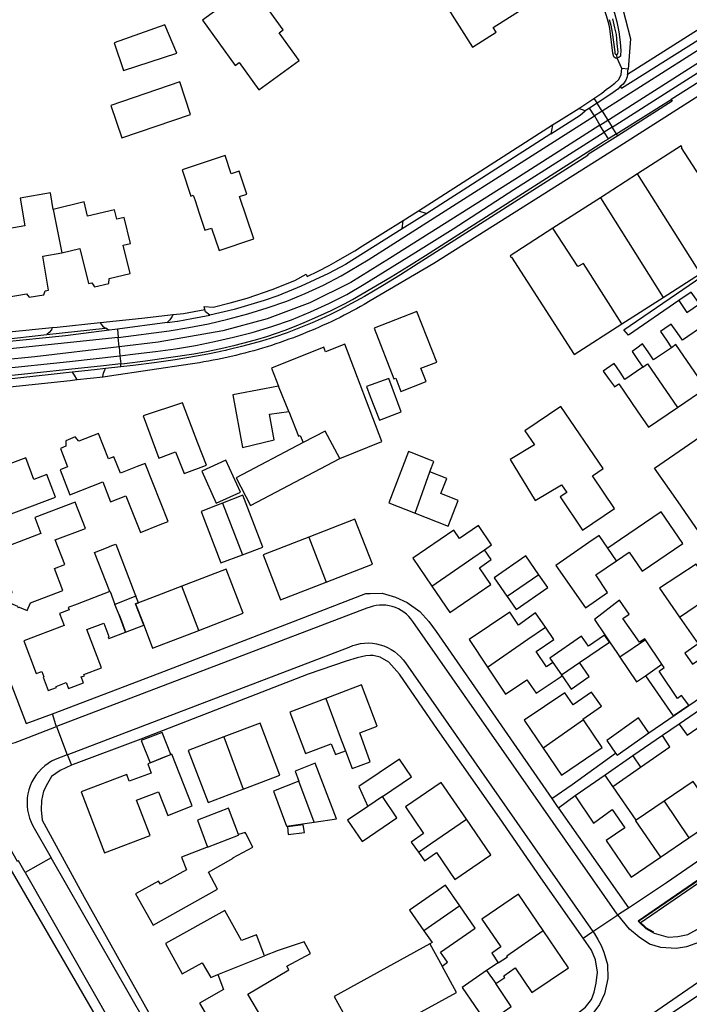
# Model space of a CAD drawing. Header units: metres. Extents: x 174255 to 175175, y 462028 to 462911.
# Tile 178 of 256: x 175052.64 to 175053.86, y 462726.49 to 462728.29. Entities that reach past the tile are written whole.
import ezdxf

# ---------------------------------------------------------------- set-up
doc = ezdxf.new("R2010")
doc.units = ezdxf.units.M
doc.layers.add('N-XX-AL-LIJN_0.20-G', color=7, linetype='Continuous', lineweight=25)

# ---------------------------------------------------------------- blocks, each defined once
blk = doc.blocks.new('Situatie')
at = {"lineweight": -3}
for p, q in [((-2.3162, 14.6085), (-2.3166, 14.6153)), ((-2.0869, 14.615), (-2.2174, 14.5328)), ((-2.3584, 14.535), (-2.3527, 14.526)), ((-2.3746, 14.5119), (-2.3859, 14.5165)), ((-2.3527, 14.526), (-2.3663, 14.5171)), ((-2.3577, 14.5028), (-2.3663, 14.5171)), ((-2.3437, 14.5117), (-2.3527, 14.526)), ((-2.3437, 14.5117), (-2.3577, 14.5028)), ((-2.3577, 14.5028), (-2.3474, 14.4859)), ((-2.3474, 14.4859), (-2.3331, 14.495)), ((-2.3437, 14.5117), (-2.3331, 14.495)), ((-2.3331, 14.495), (-2.3251, 14.4822)), ((-2.6796, 14.3292), (-2.4342, 14.4867)), ((-2.3396, 14.473), (-2.3474, 14.4859)), ((-2.3251, 14.4822), (-2.3396, 14.473)), ((-2.3173, 14.47), (-2.3251, 14.4822)), ((-2.4373, 14.4702), (-2.6646, 14.3244)), ((-2.3321, 14.4607), (-2.3396, 14.473)), ((-2.3173, 14.47), (-2.3321, 14.4607)), ((-2.315, 14.4664), (-2.3173, 14.47)), ((-2.2787, 14.3966), (-2.3467, 14.3529)), ((-2.1634, 14.2146), (-2.2787, 14.3966)), ((-2.3467, 14.3529), (-2.4334, 14.2972)), ((-2.3467, 14.3529), (-2.2319, 14.1706)), ((-3.3482, 14.3315), (-3.3324, 14.252)), ((-2.6646, 14.3244), (-2.7096, 14.2961)), ((-2.7078, 14.3111), (-2.6796, 14.3292)), ((-2.6796, 14.3292), (-2.6646, 14.3244)), ((-2.7096, 14.2961), (-2.7078, 14.3111)), ((-2.2319, 14.1706), (-2.1634, 14.2146)), ((-2.3073, 14.1221), (-2.2319, 14.1706)), ((-3.1397, 14.1246), (-3.2307, 14.1122)), ((-3.3599, 14.1026), (-3.253, 14.1144)), ((-3.2307, 14.1122), (-3.2293, 14.0974)), ((-3.2293, 14.0974), (-3.4514, 14.0736)), ((-3.2276, 14.0803), (-3.2293, 14.0974)), ((-3.2276, 14.0803), (-3.2261, 14.0637)), ((-3.2261, 14.0637), (-3.2246, 14.0488)), ((-3.2241, 14.0435), (-3.2246, 14.0488)), ((-3.2241, 14.0435), (-3.2521, 14.0404)), ((-2.917, 13.9618), (-2.9355, 14.0083)), ((-2.2057, 13.969), (-2.1538, 14.0046)), ((-2.6859, 13.7757), (-2.6587, 13.8511)), ((-3.0383, 13.7939), (-3.0018, 13.6992)), ((-2.8801, 13.7318), (-2.8485, 13.6491)), ((-2.3169, 13.6885), (-2.3328, 13.7115)), ((-2.4593, 13.6628), (-2.5173, 13.6229)), ((-3.0816, 13.5609), (-3.1129, 13.6419)), ((-2.2018, 13.5852), (-2.1361, 13.63)), ((-2.2018, 13.5852), (-2.1679, 13.5361)), ((-2.2641, 13.5434), (-2.3111, 13.5119)), ((-2.234, 13.4987), (-2.2641, 13.5434)), ((-2.434, 13.5023), (-2.4179, 13.4792)), ((-2.4179, 13.4792), (-2.3849, 13.5018)), ((-2.2644, 13.4778), (-2.234, 13.4987)), ((-2.4168, 13.4775), (-2.4179, 13.4792)), ((-2.3777, 13.3968), (-2.4516, 13.3454)), ((-3.3421, 13.3847), (-3.3224, 13.3329)), ((-3.0361, 13.3657), (-3.0004, 13.2701)), ((-2.2875, 13.3309), (-2.3382, 13.2958)), ((-2.2875, 13.3309), (-2.2732, 13.3103)), ((-2.3239, 13.2751), (-2.2732, 13.3103)), ((-2.3239, 13.2751), (-2.3382, 13.2958)), ((-2.8702, 13.2097), (-2.8986, 13.2848)), ((-2.7454, 13.2566), (-2.7725, 13.2382)), ((-2.23, 13.2479), (-2.2809, 13.2133)), ((-2.23, 13.2479), (-2.1847, 13.1813)), ((-2.2369, 13.1455), (-2.1847, 13.1813)), ((-3.3518, 13.1446), (-3.3995, 13.1173)), ((-3.3995, 13.1173), (-3.2326, 12.8256)), ((-2.604, 13.0564), (-2.6696, 13.011)), ((-2.3604, 13.0093), (-2.315, 13.0398)), ((-2.6589, 12.9868), (-2.6363, 12.9458)), ((-3.0468, 12.9308), (-2.9615, 12.9652)), ((-2.5337, 12.9519), (-2.5548, 12.9382)), ((-2.5548, 12.9382), (-2.5383, 12.914))]:
    blk.add_line(p, q, dxfattribs=at)
for points in [[(-2.3304, 14.6793), (-2.3273, 14.6688), (-2.3251, 14.6558), (-2.3204, 14.6201), (-2.3202, 14.6169), (-2.3185, 14.6152), (-2.3166, 14.6153), (-2.3161, 14.6153), (-2.3145, 14.6169), (-2.3141, 14.6197), (-2.3159, 14.6352), (-2.3174, 14.652), (-2.3203, 14.6643), (-2.3242, 14.6807)], [(-2.5174, 15.1971), (-2.5165, 15.1973), (-2.5147, 15.1973), (-2.5119, 15.1961), (-2.5077, 15.1911), (-2.473, 15.0955), (-2.3948, 14.8843), (-2.3267, 14.7071), (-2.3209, 14.6909), (-2.3167, 14.6749), (-2.3132, 14.6567), (-2.3104, 14.6379), (-2.3094, 14.6221), (-2.3096, 14.6148), (-2.3098, 14.6124), (-2.3128, 14.6097), (-2.3158, 14.6085), (-2.3162, 14.6085)], [(-2.4852, 15.1893), (-2.4465, 15.0732), (-2.3985, 14.9476), (-2.3096, 14.7152), (-2.2915, 14.6439), (-2.2956, 14.5883), (-2.3072, 14.5896), (-2.3162, 14.6085)], [(-2.3162, 14.6085), (-2.319, 14.6085), (-2.3222, 14.611), (-2.3236, 14.618), (-2.3291, 14.6626), (-2.3305, 14.669), (-2.3325, 14.6758), (-2.3354, 14.6861), (-2.3424, 14.7061), (-2.4019, 14.8593), (-2.4462, 14.9749)], [(-2.4689, 14.7627), (-2.5069, 14.8228), (-2.5547, 14.7925), (-2.537, 14.7645), (-2.6297, 14.7058), (-2.5809, 14.6287), (-2.5373, 14.6563), (-2.5427, 14.6648), (-2.478, 14.7058), (-2.5011, 14.7423), (-2.4689, 14.7627)], [(-2.927, 14.6607), (-2.9864, 14.7426), (-3.0751, 14.6783), (-3.0148, 14.5952), (-3.0077, 14.6004), (-2.9716, 14.5507), (-2.8979, 14.6042), (-2.9348, 14.655), (-2.927, 14.6607)], [(-2.0725, 14.6837), (-2.113, 14.658), (-2.3437, 14.5117)], [(-2.3102, 14.5566), (-2.308, 14.5535), (-2.1093, 14.6786)], [(-2.1194, 14.6757), (-2.1282, 14.6747), (-2.137, 14.6743), (-2.1459, 14.6744), (-2.297, 14.5784)], [(-3.2192, 14.5859), (-3.1221, 14.6176), (-3.1435, 14.6696), (-3.2365, 14.6365), (-3.2192, 14.5859)], [(-2.3331, 14.495), (-2.3298, 14.4971), (-2.0896, 14.6501), (-2.0622, 14.6676)], [(-2.3251, 14.4822), (-2.0801, 14.6384), (-2.0541, 14.6548)], [(-2.2032, 14.1648), (-2.2953, 14.1012), (-2.3035, 14.1112), (-1.9317, 14.3658)], [(-2.0759, 14.5975), (-2.3178, 14.4432), (-2.6515, 14.2328), (-2.7678, 14.1642), (-2.7789, 14.1576), (-2.7856, 14.1538), (-2.793, 14.1497), (-2.8005, 14.1457), (-2.808, 14.1417), (-2.8155, 14.1378), (-2.8231, 14.134), (-2.8307, 14.1303), (-2.8384, 14.1266), (-2.8461, 14.123), (-2.8538, 14.1194), (-2.8615, 14.116), (-2.8693, 14.1126), (-2.8771, 14.1093), (-2.8849, 14.106), (-2.8928, 14.1028), (-2.9007, 14.0997), (-2.9086, 14.0967), (-2.9166, 14.0938), (-2.9246, 14.0909), (-2.9326, 14.0881), (-2.9406, 14.0854), (-2.9487, 14.0827), (-2.9568, 14.0802), (-2.9649, 14.0777), (-2.973, 14.0753), (-2.9812, 14.0729), (-2.9894, 14.0707), (-2.9976, 14.0685), (-3.0058, 14.0664), (-3.014, 14.0644), (-3.0223, 14.0624), (-3.0306, 14.0605), (-3.0389, 14.0587), (-3.0472, 14.057), (-3.0555, 14.0554), (-3.0638, 14.0538), (-3.0722, 14.0523), (-3.0806, 14.0509), (-3.0889, 14.0496), (-3.0973, 14.0484), (-3.2451, 14.0261), (-3.2569, 14.0247), (-3.3045, 14.0193), (-3.3168, 14.0179), (-3.4513, 14.0039)], [(-3.4598, 13.5509), (-3.3974, 13.3901), (-3.3496, 13.4082), (-3.1521, 13.4831), (-2.9162, 13.5739), (-2.7757, 13.6285), (-2.7678, 13.6286), (-2.7458, 13.6288), (-2.7219, 13.6219), (-2.7005, 13.6118), (-2.6774, 13.5955), (-2.6604, 13.5771), (-2.6471, 13.5586), (-2.5329, 13.3941), (-2.4357, 13.2528), (-2.3984, 13.2785), (-2.3189, 13.3363)], [(-2.3584, 14.535), (-2.3441, 14.5446), (-2.3362, 14.5509), (-2.3279, 14.5565), (-2.3203, 14.5628), (-2.3128, 14.5695), (-2.3088, 14.5787), (-2.3072, 14.5896)], [(-2.297, 14.5784), (-2.2965, 14.5806), (-2.2962, 14.583), (-2.2962, 14.5853), (-2.2956, 14.5883)], [(-2.297, 14.5784), (-2.2977, 14.5742), (-2.3003, 14.568), (-2.305, 14.5609), (-2.3102, 14.5566)], [(-3.2222, 14.4625), (-3.0968, 14.5055), (-3.1165, 14.5655), (-3.2424, 14.5222), (-3.2222, 14.4625)], [(-2.3102, 14.5566), (-2.3148, 14.5519), (-2.3233, 14.546), (-2.3497, 14.5281), (-2.3527, 14.526)], [(-2.3859, 14.5165), (-2.3754, 14.5235), (-2.3584, 14.535)], [(-2.3173, 14.47), (-2.3138, 14.4722), (-2.2174, 14.5328)], [(-2.2174, 14.5328), (-2.2152, 14.5298), (-2.315, 14.4664)], [(-2.4342, 14.4867), (-2.4232, 14.4931), (-2.3859, 14.5165)], [(-2.3663, 14.5171), (-2.3714, 14.5137), (-2.3746, 14.5119)], [(-3.2293, 14.0974), (-3.1357, 14.1095), (-3.0997, 14.1153), (-3.0639, 14.1223), (-3.0283, 14.1305), (-2.9921, 14.1403), (-2.9562, 14.1514), (-2.9207, 14.1636), (-2.8867, 14.1775), (-2.8535, 14.1929), (-2.821, 14.21), (-2.7716, 14.2396), (-2.3577, 14.5028)], [(-2.4373, 14.4702), (-2.3837, 14.5041), (-2.3746, 14.5119)], [(-2.3474, 14.4859), (-2.3648, 14.4748), (-2.5033, 14.3866), (-2.7326, 14.2419), (-2.8036, 14.1977), (-2.8785, 14.1607), (-2.9567, 14.1311), (-3.0375, 14.1093), (-3.156, 14.0888), (-3.2276, 14.0803)], [(-2.4342, 14.4867), (-2.4354, 14.4791), (-2.4373, 14.4702)], [(-3.2261, 14.0637), (-3.1974, 14.0674), (-3.1608, 14.0716), (-3.1242, 14.0766), (-3.0878, 14.0825), (-3.0529, 14.0895), (-3.0182, 14.0975), (-2.9837, 14.1064), (-2.9477, 14.117), (-2.9122, 14.1296), (-2.8775, 14.144), (-2.8438, 14.1592), (-2.811, 14.1761), (-2.779, 14.1947), (-2.6844, 14.2531), (-2.6162, 14.2963), (-2.5051, 14.368), (-2.3396, 14.473)], [(-3.2246, 14.0488), (-3.2176, 14.0495), (-3.1792, 14.0544), (-3.0909, 14.0672), (-3.0674, 14.0714), (-3.0413, 14.0771), (-3.0153, 14.0833), (-2.9894, 14.0898), (-2.9733, 14.0942), (-2.9574, 14.099), (-2.9415, 14.1043), (-2.9238, 14.1106), (-2.9063, 14.1174), (-2.8889, 14.1246), (-2.864, 14.1355), (-2.8394, 14.1468), (-2.8149, 14.1586), (-2.8001, 14.1665), (-2.7295, 14.2082), (-2.6981, 14.2275), (-2.667, 14.2474), (-2.3491, 14.4506), (-2.3413, 14.4551), (-2.3358, 14.4583), (-2.3321, 14.4607)], [(-2.315, 14.4664), (-2.3703, 14.4314), (-2.3697, 14.4306), (-2.68, 14.2325), (-2.7126, 14.212), (-2.7455, 14.192), (-2.7786, 14.1724), (-2.7941, 14.1636), (-2.8098, 14.155), (-2.8226, 14.1484), (-2.8257, 14.1468), (-2.8416, 14.1389), (-2.8578, 14.1312), (-2.874, 14.1238), (-2.8893, 14.1176), (-2.9046, 14.1116), (-2.9201, 14.1059), (-2.9271, 14.1034), (-2.9356, 14.1004), (-2.9513, 14.0953), (-2.967, 14.0905), (-2.9828, 14.0859), (-3.0033, 14.0806), (-3.0239, 14.0755), (-3.0311, 14.0739), (-3.033, 14.0735), (-3.0392, 14.0721), (-3.0445, 14.0709), (-3.0653, 14.0666), (-3.0861, 14.0627), (-3.1246, 14.0563), (-3.1632, 14.0507), (-3.2019, 14.0459), (-3.2241, 14.0435)], [(-2.0983, 14.3355), (-2.1192, 14.322), (-2.1982, 14.4446), (-2.1973, 14.4452), (-2.199, 14.4479), (-2.2787, 14.3966)], [(-3.0076, 14.4017), (-3.0222, 14.3968), (-3.0335, 14.4306), (-3.1121, 14.4044), (-3.0961, 14.3562), (-3.0917, 14.3577), (-3.0885, 14.3479), (-3.0808, 14.325), (-3.0703, 14.2936), (-3.0581, 14.2976), (-3.0444, 14.2566), (-2.9812, 14.2777), (-3.007, 14.355), (-2.9935, 14.3595), (-3.0076, 14.4017)], [(-3.3482, 14.3315), (-3.3532, 14.3617), (-3.4084, 14.3525), (-3.4, 14.3013), (-3.4563, 14.292), (-3.4362, 14.1706), (-3.397, 14.1771), (-3.3921, 14.1708), (-3.3655, 14.1752), (-3.3629, 14.1828), (-3.3565, 14.1838), (-3.3668, 14.2463), (-3.3324, 14.252)], [(-3.3324, 14.252), (-3.2996, 14.2601), (-3.2837, 14.1957), (-3.2774, 14.1972), (-3.2727, 14.1898), (-3.2465, 14.1962), (-3.2458, 14.205), (-3.2072, 14.2144), (-3.2199, 14.2659), (-3.2066, 14.2692), (-3.2184, 14.317), (-3.2316, 14.3138), (-3.2359, 14.3311), (-3.2851, 14.319), (-3.2916, 14.3454), (-3.3482, 14.3315)], [(-3.0705, 14.1484), (-3.072, 14.154), (-3.0552, 14.1526), (-3.0241, 14.1604), (-2.9932, 14.1691), (-2.9475, 14.1847), (-2.9061, 14.2012), (-2.8854, 14.2132), (-2.8831, 14.2088), (-2.8629, 14.2188), (-2.8428, 14.2292), (-2.8301, 14.2362), (-2.8101, 14.2476), (-2.7959, 14.2561), (-2.7818, 14.2648), (-2.7078, 14.3111)], [(-2.4334, 14.2972), (-2.512, 14.2466), (-2.5104, 14.2439), (-2.5094, 14.2445), (-2.3944, 14.0661), (-2.3073, 14.1221)], [(-2.3073, 14.1221), (-2.3774, 14.2324), (-2.3878, 14.2271), (-2.4334, 14.2972)], [(-2.7096, 14.2961), (-2.8131, 14.231), (-2.8443, 14.2143), (-2.8941, 14.191), (-2.9369, 14.1733), (-2.9618, 14.1647), (-3.0172, 14.1482), (-3.0614, 14.1381)], [(-2.2032, 14.1648), (-2.1883, 14.1431), (-2.1655, 14.1589), (-2.1806, 14.1803), (-2.2032, 14.1648)], [(-2.2579, 13.3733), (-2.0519, 13.5143), (-2.0222, 13.5354), (-2.1039, 13.6525), (-2.1141, 13.6791), (-2.1209, 13.7005), (-2.1252, 13.7421), (-2.1544, 13.7235), (-2.2042, 13.7962), (-2.2479, 13.8578), (-2.1279, 13.9401), (-2.048, 13.9955), (-2.0811, 14.0423), (-2.1655, 14.1589)], [(-3.2623, 14.1247), (-3.1861, 14.1327), (-3.1284, 14.1391)], [(-3.1284, 14.1391), (-3.1308, 14.1347), (-3.1344, 14.1297), (-3.1397, 14.1246)], [(-3.1397, 14.1246), (-3.1206, 14.1272), (-3.1201, 14.1273), (-3.0943, 14.1317), (-3.0614, 14.1381)], [(-3.1284, 14.1391), (-3.1094, 14.1412), (-3.0705, 14.1484)], [(-3.0614, 14.1381), (-3.0694, 14.1441), (-3.0705, 14.1484)], [(-2.7119, 13.9985), (-2.6655, 14.0166), (-2.675, 14.0408), (-2.6462, 14.052), (-2.6824, 14.1449), (-2.7608, 14.1143), (-2.7246, 14.0214), (-2.7213, 14.0227), (-2.7119, 13.9985)], [(-3.3498, 14.1154), (-3.3406, 14.1163), (-3.2623, 14.1247)], [(-3.2623, 14.1247), (-3.2607, 14.1222), (-3.2577, 14.1186), (-3.253, 14.1144)], [(-2.1538, 14.0046), (-2.1009, 14.0408), (-2.1554, 14.1205), (-2.1964, 14.0924), (-2.206, 14.106), (-2.2171, 14.1216), (-2.2285, 14.1137), (-2.2369, 14.1079), (-2.2259, 14.092), (-2.2166, 14.0785)], [(-4.1712, 14.039), (-4.0646, 14.0413), (-4.0131, 14.0441), (-3.9616, 14.0472), (-3.9101, 14.0506), (-3.8857, 14.0524), (-3.8587, 14.0544), (-3.8072, 14.0584), (-3.7558, 14.0628), (-3.7044, 14.0674), (-3.4872, 14.089), (-3.4463, 14.0931), (-3.3599, 14.1026)], [(-4.126, 14.0526), (-4.016, 14.0547), (-3.7199, 14.0781), (-3.3498, 14.1154)], [(-3.2457, 14.1105), (-3.3257, 14.1003), (-3.4461, 14.0877), (-3.4529, 14.0871)], [(-3.3498, 14.1154), (-3.3509, 14.111), (-3.3552, 14.1061), (-3.3599, 14.1026)], [(-3.253, 14.1144), (-3.2515, 14.1146), (-3.2494, 14.1131), (-3.2457, 14.1105)], [(-3.2307, 14.1122), (-3.2354, 14.1117), (-3.2457, 14.1105)], [(-3.2276, 14.0803), (-3.3818, 14.062), (-3.4433, 14.0557), (-3.4493, 14.055)], [(-2.8237, 13.8755), (-2.7464, 13.9064), (-2.8143, 14.0852), (-2.8497, 14.071), (-2.8514, 14.0755), (-2.853, 14.0794), (-2.9487, 14.0411), (-2.9355, 14.0083)], [(-2.2166, 14.0785), (-2.2493, 14.0561), (-2.2595, 14.0707), (-2.2697, 14.0853), (-2.2802, 14.0778), (-2.2888, 14.0716), (-2.279, 14.0571), (-2.2692, 14.0425)], [(-2.1538, 14.0046), (-2.2083, 14.0842), (-2.2166, 14.0785)], [(-3.4476, 14.0397), (-3.3181, 14.0531), (-3.2261, 14.0637)], [(-3.2246, 14.0488), (-3.2562, 14.0455), (-3.4406, 14.0258), (-3.4459, 14.0252)], [(-2.2692, 14.0425), (-2.3018, 14.0202), (-2.3106, 14.0334), (-2.3212, 14.0493), (-2.3414, 14.0355), (-2.3305, 14.0202), (-2.3217, 14.0078), (-2.3211, 14.007), (-2.3132, 14.0124), (-2.2791, 13.9628), (-2.2586, 13.9328), (-2.2057, 13.969)], [(-2.2692, 14.0425), (-2.2602, 14.0487), (-2.2057, 13.969)], [(-3.3134, 14.0337), (-3.44, 14.0198), (-3.4577, 14.0183)], [(-3.2521, 14.0404), (-3.2726, 14.0382), (-3.3134, 14.0337)], [(-3.3134, 14.0337), (-3.3096, 14.028), (-3.3054, 14.0208), (-3.3045, 14.0193)], [(-3.2569, 14.0247), (-3.2571, 14.0259), (-3.2562, 14.0317), (-3.2536, 14.0378), (-3.2521, 14.0404)], [(-2.9355, 14.0083), (-2.9613, 14.0033), (-3.0192, 13.992), (-3.0019, 13.8958), (-2.9434, 13.9096), (-2.9525, 13.957), (-2.917, 13.9618)], [(-2.7509, 13.9458), (-2.7112, 13.9613), (-2.7338, 14.0221), (-2.7748, 14.0071), (-2.7678, 13.9892), (-2.7509, 13.9458)], [(-3.0676, 13.8635), (-3.0831, 13.9037), (-3.1114, 13.9773), (-3.1834, 13.9538), (-3.1545, 13.8763), (-3.1241, 13.888), (-3.1086, 13.8478), (-3.0676, 13.8635)], [(-2.917, 13.9618), (-2.8989, 13.9167), (-2.8962, 13.9178), (-2.8909, 13.9046)], [(-2.3209, 13.7842), (-2.3613, 13.8437), (-2.3418, 13.857), (-2.4191, 13.9709), (-2.4848, 13.9263), (-2.4675, 13.9008), (-2.5118, 13.8739), (-2.4661, 13.7984), (-2.4179, 13.8276), (-2.4083, 13.8135), (-2.4205, 13.8052), (-2.3793, 13.7445), (-2.3209, 13.7842)], [(-3.2468, 13.8748), (-3.2653, 13.9216), (-3.3009, 13.9075), (-3.3076, 13.9151), (-3.3251, 13.9081), (-3.3248, 13.8981), (-3.3349, 13.894), (-3.3217, 13.8605), (-3.3356, 13.855), (-3.3175, 13.809), (-3.2575, 13.8327), (-3.2431, 13.7963), (-3.215, 13.8074), (-3.1884, 13.7402), (-3.1522, 13.7545), (-3.1379, 13.7602), (-3.1799, 13.8664), (-3.1942, 13.8607), (-3.225, 13.8485), (-3.2369, 13.8787), (-3.2468, 13.8748)], [(-2.8237, 13.8755), (-2.8504, 13.9259), (-2.8909, 13.9046)], [(-2.8909, 13.9046), (-3.0132, 13.8402), (-2.9872, 13.7895), (-2.8237, 13.8755)], [(-2.6587, 13.8511), (-2.6581, 13.8527), (-2.6515, 13.8702), (-2.6573, 13.8725), (-2.6932, 13.8864), (-2.6978, 13.8881), (-2.7338, 13.7943), (-2.6859, 13.7757)], [(-3.481, 13.7536), (-3.4104, 13.7799), (-3.344, 13.8047), (-3.3595, 13.8461), (-3.3834, 13.8372), (-3.3983, 13.8768), (-3.512, 13.8343), (-3.5302, 13.8815), (-3.6065, 13.8521), (-3.6394, 13.8672), (-3.654, 13.8338), (-3.6529, 13.8342), (-3.6026, 13.7035), (-3.4799, 13.7507), (-3.481, 13.7536)], [(-3.0499, 13.7936), (-3.0052, 13.8139), (-3.0319, 13.8723), (-3.0762, 13.8521), (-3.0499, 13.7936)], [(-2.6859, 13.7757), (-2.6859, 13.7756), (-2.6251, 13.7519), (-2.6067, 13.7988), (-2.6389, 13.8112), (-2.6279, 13.8391), (-2.6587, 13.8511)], [(-3.327, 13.6812), (-3.3443, 13.7264), (-3.2892, 13.7475), (-3.3077, 13.7958), (-3.382, 13.7674), (-3.3709, 13.7385), (-3.4633, 13.7031), (-3.4386, 13.6389), (-3.4282, 13.6429), (-3.4237, 13.631), (-3.4317, 13.6131), (-3.4137, 13.605), (-3.4127, 13.6025), (-3.4101, 13.6035), (-3.3959, 13.5972), (-3.3896, 13.6114), (-3.3304, 13.6341), (-3.3458, 13.674), (-3.327, 13.6812)], [(-3.0383, 13.7939), (-3.051, 13.7889), (-3.0775, 13.7786), (-3.0414, 13.6843), (-3.0018, 13.6992)], [(-3.0018, 13.6992), (-2.9644, 13.7132), (-3.0009, 13.8085), (-3.0383, 13.7939)], [(-2.3169, 13.6885), (-2.294, 13.7042), (-2.2701, 13.6693), (-2.1958, 13.7201), (-2.2356, 13.7782), (-2.3099, 13.7273), (-2.3328, 13.7115)], [(-2.8485, 13.6491), (-2.764, 13.6819), (-2.796, 13.7645), (-2.8801, 13.7318)], [(-2.5586, 13.7084), (-2.5457, 13.7172), (-2.5699, 13.7526), (-2.6045, 13.729), (-2.6148, 13.7442), (-2.6899, 13.6929), (-2.6552, 13.642)], [(-2.8801, 13.7318), (-2.9638, 13.6994), (-2.9318, 13.6168), (-2.8485, 13.6491)], [(-2.3328, 13.7115), (-2.3489, 13.7348), (-2.3679, 13.7215), (-2.4282, 13.6795), (-2.3738, 13.6019), (-2.3339, 13.6305), (-2.3549, 13.6623), (-2.3169, 13.6885)], [(-3.2447, 13.6318), (-3.2727, 13.7036), (-3.2508, 13.7121), (-3.241, 13.716), (-3.2334, 13.7189), (-3.1984, 13.628), (-3.1966, 13.6233), (-3.235, 13.6085)], [(-2.6552, 13.642), (-2.5803, 13.6935), (-2.5586, 13.7084)], [(-2.6552, 13.642), (-2.6223, 13.5937), (-2.5472, 13.645), (-2.568, 13.6755), (-2.5463, 13.6904), (-2.5586, 13.7084)], [(-2.4593, 13.6628), (-2.4834, 13.6973), (-2.5409, 13.6568), (-2.5178, 13.6237), (-2.5173, 13.6229)], [(-3.0816, 13.5609), (-3.0002, 13.5921), (-3.0313, 13.6732), (-3.1129, 13.6419)], [(-2.1361, 13.63), (-2.1716, 13.6821), (-2.2383, 13.6384), (-2.2018, 13.5852)], [(-2.5173, 13.6229), (-2.5008, 13.5992), (-2.4431, 13.6396), (-2.4593, 13.6628)], [(-3.2447, 13.6318), (-3.3041, 13.6091), (-3.3207, 13.6028), (-3.319, 13.5986), (-3.3367, 13.5919), (-3.3283, 13.5696), (-3.4019, 13.5418), (-3.3793, 13.4818), (-3.3689, 13.4857), (-3.3652, 13.4758), (-3.3667, 13.4752), (-3.3573, 13.4505), (-3.342, 13.4563), (-3.3427, 13.4583), (-3.3241, 13.4653), (-3.3201, 13.4547), (-3.2928, 13.4651), (-3.2968, 13.4756), (-3.291, 13.4778), (-3.2918, 13.4799), (-3.2597, 13.492), (-3.2863, 13.5625), (-3.2556, 13.5741), (-3.2463, 13.5495), (-3.2474, 13.5491), (-3.2462, 13.5461), (-3.2157, 13.5576), (-3.2274, 13.5892), (-3.235, 13.6085)], [(-3.2447, 13.6318), (-3.2441, 13.632), (-3.235, 13.6085)], [(-3.1129, 13.6419), (-3.1585, 13.6244), (-3.1921, 13.6115), (-3.1972, 13.6095), (-3.1837, 13.5743), (-3.1661, 13.5284), (-3.0816, 13.5609)], [(-3.2274, 13.5892), (-3.2215, 13.5734), (-3.2157, 13.5576), (-3.1822, 13.5705), (-3.1822, 13.5705), (-3.1972, 13.6095), (-3.1921, 13.6115), (-3.1966, 13.6233)], [(-2.2641, 13.5434), (-2.2655, 13.5455), (-2.2751, 13.5391), (-2.3054, 13.5826), (-2.2939, 13.5903), (-2.3114, 13.6162), (-2.3572, 13.5806), (-2.3384, 13.5527), (-2.3297, 13.5397), (-2.3156, 13.5187), (-2.3111, 13.5119)], [(-2.315, 13.0398), (-2.316, 13.041), (-2.6899, 13.5773), (-2.6935, 13.582), (-2.6974, 13.5865), (-2.7017, 13.5906), (-2.7063, 13.5942), (-2.7112, 13.5975), (-2.7164, 13.6004), (-2.7219, 13.6027), (-2.7275, 13.6046), (-2.7333, 13.606), (-2.7391, 13.6069), (-2.745, 13.6072), (-2.751, 13.6071), (-2.7569, 13.6064), (-2.7627, 13.6052), (-2.7683, 13.6035), (-2.7739, 13.6014), (-3.3421, 13.3847)], [(-2.4473, 13.5667), (-2.4652, 13.5928), (-2.4964, 13.5705), (-2.5122, 13.594), (-2.5869, 13.5439), (-2.5533, 13.4937)], [(-2.1679, 13.5361), (-2.1919, 13.5191), (-2.1782, 13.4988), (-2.1539, 13.5157), (-2.1302, 13.4812), (-2.065, 13.5256), (-2.1009, 13.5782)], [(-2.5533, 13.4937), (-2.4793, 13.5448), (-2.4473, 13.5667)], [(-2.434, 13.5023), (-2.4455, 13.4943), (-2.4641, 13.5222), (-2.4319, 13.5441), (-2.4473, 13.5667)], [(-2.3849, 13.5018), (-2.3301, 13.5393), (-2.339, 13.5523), (-2.3686, 13.5317), (-2.3814, 13.5503), (-2.4394, 13.5099), (-2.434, 13.5023)], [(-3.3224, 13.3329), (-2.8064, 13.5304), (-2.7996, 13.5331), (-2.7927, 13.5352), (-2.7856, 13.5367), (-2.7784, 13.5376), (-2.7711, 13.5378), (-2.7638, 13.5374), (-2.7567, 13.5364), (-2.7496, 13.5347), (-2.7427, 13.5324), (-2.736, 13.5296), (-2.7296, 13.5261), (-2.7236, 13.5221), (-2.7179, 13.5176), (-2.7126, 13.5126), (-2.7078, 13.5072), (-2.7034, 13.5014), (-2.3604, 13.0093)], [(-2.3928, 13.2579), (-2.4236, 13.2352), (-2.2955, 13.0529), (-2.2255, 13.0992), (-1.9747, 13.2719), (-1.8825, 13.3326), (-1.9135, 13.3758), (-2.0127, 13.5214), (-2.0428, 13.4995)], [(-2.3783, 12.9973), (-2.4558, 13.1078), (-2.5314, 13.2176), (-2.6445, 13.3796), (-2.7142, 13.4805), (-2.7337, 13.5025), (-2.7497, 13.5118), (-2.7628, 13.5148), (-2.7678, 13.5146), (-2.7759, 13.5143), (-2.7915, 13.5108), (-2.8122, 13.5042), (-2.8814, 13.4806), (-3.1875, 13.3615), (-3.3115, 13.3152), (-3.3144, 13.3139)], [(-2.3111, 13.5119), (-2.2807, 13.4666), (-2.2644, 13.4778)], [(-2.5533, 13.4937), (-2.5202, 13.4442), (-2.481, 13.4704), (-2.4644, 13.4456), (-2.4168, 13.4775)], [(-2.4168, 13.4775), (-2.3999, 13.4533), (-2.3671, 13.4763), (-2.3849, 13.5018)], [(-2.2644, 13.4778), (-2.2587, 13.4696), (-2.2134, 13.4044), (-2.1847, 13.4239), (-2.1981, 13.4416), (-2.2058, 13.4362), (-2.2379, 13.4841), (-2.2394, 13.4863), (-2.2299, 13.4926), (-2.234, 13.4987)], [(-3.5462, 13.4589), (-3.4946, 13.3891), (-3.4781, 13.3687), (-3.4744, 13.3653), (-3.4704, 13.3623), (-3.4662, 13.3596), (-3.4617, 13.3573), (-3.4571, 13.3554), (-3.4523, 13.3539), (-3.4473, 13.3529), (-3.4423, 13.3522), (-3.4373, 13.3521), (-3.4323, 13.3523), (-3.4273, 13.353), (-3.4224, 13.3542), (-3.4177, 13.3557), (-3.413, 13.3577), (-3.3421, 13.3847)], [(-2.8132, 13.3402), (-2.8011, 13.3082), (-2.7678, 13.3204), (-2.787, 13.3731), (-2.7549, 13.3854), (-2.7836, 13.4612), (-2.8493, 13.4363)], [(-2.8493, 13.4363), (-2.9152, 13.4114), (-2.8864, 13.3352), (-2.8394, 13.3532), (-2.8314, 13.3333), (-2.8132, 13.3402)], [(-2.8493, 13.4363), (-2.8208, 13.3603), (-2.8132, 13.3402)], [(-2.3777, 13.3968), (-2.3785, 13.398), (-2.3449, 13.4219), (-2.3627, 13.4479), (-2.3967, 13.4246), (-2.4119, 13.4468), (-2.4862, 13.3965), (-2.4516, 13.3454)], [(-3.0872, 12.4147), (-3.0552, 12.4324), (-3.1301, 12.5636), (-3.1968, 12.6804), (-3.2606, 12.792), (-3.2517, 12.8232), (-3.4291, 13.1296), (-3.4338, 13.1266), (-3.5107, 13.2631), (-3.5338, 13.3059), (-3.5571, 13.3439), (-3.5554, 13.3451), (-3.6067, 13.4138)], [(-3.3995, 13.1173), (-3.4117, 13.1386), (-3.4133, 13.1378), (-3.4661, 13.2296), (-3.5128, 13.3093), (-3.5364, 13.3481), (-3.555, 13.3761), (-3.577, 13.4057), (-3.5755, 13.4069), (-3.59, 13.4264)], [(-2.1491, 13.426), (-2.1735, 13.4092), (-2.2024, 13.3892), (-2.1878, 13.3692), (-2.1349, 13.4055)], [(-3.3421, 13.3847), (-3.3434, 13.3879), (-3.3496, 13.4082)], [(-2.4516, 13.3454), (-2.4181, 13.2959), (-2.3433, 13.3466), (-2.3777, 13.3968)], [(-2.3189, 13.3363), (-2.3162, 13.3323), (-2.2579, 13.3733), (-2.2768, 13.4006), (-2.3349, 13.3593), (-2.3189, 13.3363)], [(-3.0004, 13.2701), (-2.9332, 13.2958), (-2.9696, 13.3911), (-3.0361, 13.3657)], [(-2.0668, 12.9858), (-2.316, 12.8142), (-2.6204, 12.6046), (-2.6632, 12.5699), (-2.7201, 12.5198), (-2.7457, 12.4966), (-2.7471, 12.4955), (-2.752, 12.4919), (-2.7569, 12.4883), (-2.7619, 12.4848), (-2.767, 12.4813), (-2.7678, 12.4807), (-2.772, 12.4779), (-2.7772, 12.4746), (-2.7823, 12.4713), (-2.7875, 12.4681), (-2.7928, 12.465), (-2.7984, 12.4617), (-2.8379, 12.4384), (-2.8389, 12.4378)], [(-2.2024, 13.3892), (-2.2027, 13.389), (-2.2332, 13.3685)], [(-3.148, 13.3273), (-3.1326, 13.3335), (-3.1488, 13.3741), (-3.1869, 13.3593), (-3.1706, 13.3184), (-3.148, 13.3273)], [(-3.0361, 13.3657), (-3.1009, 13.3409), (-3.0645, 13.2456), (-3.0004, 13.2701)], [(-2.2732, 13.3103), (-2.2194, 13.3475), (-2.2332, 13.3685), (-2.2875, 13.3309)], [(-3.3224, 13.3329), (-3.3442, 13.3245), (-3.351, 13.3211), (-3.3575, 13.3172), (-3.3636, 13.3127), (-3.3693, 13.3076), (-3.3745, 13.3021), (-3.3792, 13.2962), (-3.3834, 13.2899), (-3.387, 13.2833), (-3.3901, 13.2763), (-3.3925, 13.2692), (-3.3943, 13.2618), (-3.3955, 13.2543), (-3.3959, 13.2467), (-3.3958, 13.2392), (-3.395, 13.2316), (-3.3935, 13.2242), (-3.3914, 13.2169), (-3.3887, 13.2099), (-3.3853, 13.2031), (-3.3518, 13.1446)], [(-3.3224, 13.3329), (-3.3221, 13.3321), (-3.3144, 13.3139)], [(-3.148, 13.3273), (-3.1639, 13.321), (-3.1706, 13.3184), (-3.1719, 13.3178), (-3.1752, 13.3165), (-3.1686, 13.2997), (-3.2088, 13.2847), (-3.2136, 13.2971), (-3.2968, 13.2654), (-3.2542, 13.1533), (-3.1709, 13.185), (-3.1957, 13.2501), (-3.1551, 13.2653), (-3.1381, 13.2219), (-3.0938, 13.2395), (-3.1307, 13.3342), (-3.1326, 13.3335), (-3.1333, 13.3332), (-3.148, 13.3273)], [(-2.7454, 13.2566), (-2.6923, 13.2926), (-2.7143, 13.3251), (-2.7885, 13.2748), (-2.7725, 13.2382)], [(-3.3144, 13.3139), (-3.3354, 13.3043), (-3.3511, 13.2931), (-3.3588, 13.2803), (-3.3657, 13.2663), (-3.3697, 13.2492), (-3.3701, 13.2322), (-3.3684, 13.2136), (-3.2917, 13.0726), (-3.1534, 12.8258), (-3.1468, 12.8142), (-3.0457, 12.6363), (-3.012, 12.585)], [(-2.8702, 13.2097), (-2.8299, 13.2155), (-2.8685, 13.3175), (-2.9052, 13.3032), (-2.8985, 13.2848), (-2.8986, 13.2848)], [(-2.3382, 13.2958), (-2.3928, 13.2579), (-2.3594, 13.2079), (-2.3251, 13.2328), (-2.3018, 13.1991), (-2.336, 13.1759), (-2.2901, 13.109), (-2.2369, 13.1455)], [(-2.8986, 13.2848), (-2.9452, 13.2662), (-2.9209, 13.2023), (-2.8702, 13.2097)], [(-2.592, 13.2151), (-2.6381, 13.2825), (-2.7036, 13.2377), (-2.6705, 13.189), (-2.6928, 13.1732), (-2.6795, 13.1546)], [(-2.2809, 13.2133), (-2.3233, 13.2742), (-2.3239, 13.2751)], [(-2.1847, 13.1813), (-2.1314, 13.2179), (-2.1768, 13.284), (-2.23, 13.2479)], [(-2.7725, 13.2382), (-2.8092, 13.2134), (-2.7829, 13.1745), (-2.719, 13.2177), (-2.7454, 13.2566)], [(-2.4357, 13.2528), (-2.4259, 13.2385), (-2.4236, 13.2352)], [(-3.0092, 13.187), (-3.0274, 13.2351), (-3.0839, 13.2132), (-3.0655, 13.1642)], [(-2.6795, 13.1546), (-2.6685, 13.1392), (-2.6466, 13.1539), (-2.6133, 13.1048), (-2.5474, 13.15), (-2.592, 13.2151)], [(-2.6795, 13.1546), (-2.6575, 13.1698), (-2.592, 13.2151)], [(-2.9179, 13.1872), (-2.8879, 13.1905), (-2.8904, 13.2046), (-2.9192, 13.2009), (-2.9179, 13.1872)], [(-2.2809, 13.2133), (-2.2824, 13.2123), (-2.2369, 13.1455)], [(-3.0655, 13.1642), (-3.0673, 13.1635), (-3.1134, 13.1455), (-3.1043, 13.1227), (-3.1518, 13.096), (-3.1551, 13.1019), (-3.1973, 13.0782), (-3.1653, 13.0212), (-3.0682, 13.0757), (-3.0475, 13.0872), (-3.0637, 13.1179), (-3.0189, 13.1436), (-3.0192, 13.1441), (-2.9825, 13.1642), (-2.9957, 13.1891), (-2.9965, 13.1906), (-3.0092, 13.187)], [(-3.0655, 13.1642), (-3.0087, 13.1856), (-3.0092, 13.187)], [(-3.0194, 12.5621), (-3.1627, 12.8142), (-3.1796, 12.844), (-3.3518, 13.1446)], [(-2.146, 13.1129), (-2.1488, 13.1171), (-2.2777, 13.0285), (-2.274, 13.025)], [(-2.1495, 13.1153), (-2.2761, 13.0285), (-2.2666, 13.0196), (-2.2629, 13.0164), (-2.2495, 13.0086)], [(-2.1419, 13.0321), (-2.1625, 13.0632), (-2.1621, 13.0662), (-2.1594, 13.0693), (-2.1305, 13.0891), (-2.146, 13.1129), (-2.274, 13.025), (-2.2637, 13.0153), (-2.2485, 13.0062), (-2.2225, 12.9992), (-2.2049, 13.0001), (-2.1867, 13.0042), (-2.1635, 13.0168), (-2.1419, 13.0321)], [(-2.604, 13.0564), (-2.6301, 13.0941), (-2.6958, 13.0484), (-2.6696, 13.011)], [(-2.4514, 13.0113), (-2.4965, 13.0776), (-2.5635, 13.032), (-2.529, 12.9813), (-2.5452, 12.9701), (-2.5337, 12.9519)], [(-2.6363, 12.9458), (-2.6264, 12.9533), (-2.639, 12.9715), (-2.5756, 13.0156), (-2.604, 13.0564)], [(-2.315, 13.0398), (-2.3115, 13.0422), (-2.2955, 13.0529)], [(-2.9615, 12.9652), (-2.9761, 13.0036), (-3.0037, 12.9929), (-3.034, 13.0477), (-3.1428, 12.9875), (-3.1121, 12.9319), (-3.0754, 12.9523), (-3.0598, 12.9255), (-3.0468, 12.9308)], [(-2.1327, 13.0137), (-2.1394, 13.0091), (-2.1655, 12.9902), (-2.1888, 12.9816), (-2.2079, 12.9782), (-2.2361, 12.9805), (-2.2568, 12.9866), (-2.2758, 12.9989), (-2.2932, 13.0139), (-2.315, 13.0398)], [(-2.3604, 13.0093), (-2.3583, 13.0062), (-2.3515, 12.9951), (-2.3454, 12.9836), (-2.3401, 12.9717), (-2.3339, 12.9492), (-2.3332, 12.9232), (-2.3389, 12.8955), (-2.3484, 12.8759), (-2.3602, 12.8591), (-2.3767, 12.8443), (-2.4206, 12.8142), (-2.5607, 12.7181), (-2.6155, 12.6799), (-2.6479, 12.6579), (-2.6741, 12.6376), (-2.7499, 12.5716), (-2.7678, 12.5552), (-2.7942, 12.529), (-2.8179, 12.5095), (-2.8264, 12.504), (-2.856, 12.485), (-2.8644, 12.48)], [(-2.6696, 13.011), (-2.6544, 12.9894), (-2.6589, 12.9868)], [(-2.5383, 12.914), (-2.5215, 12.9254), (-2.5236, 12.9285), (-2.5027, 12.9427), (-2.472, 12.8976), (-2.4051, 12.9432), (-2.4514, 13.0113)], [(-2.5337, 12.9519), (-2.5167, 12.9632), (-2.518, 12.9652), (-2.4514, 13.0113)], [(-2.3783, 12.9973), (-2.3621, 13.0082), (-2.3604, 13.0093)], [(-3.0468, 12.9308), (-3.0365, 12.9035), (-3.0804, 12.8783), (-3.0594, 12.8426), (-3.0723, 12.8351), (-3.0502, 12.7975), (-2.9643, 12.8481), (-2.9919, 12.8949), (-2.9168, 12.9392), (-2.9206, 12.9462), (-2.8769, 12.9691), (-2.8888, 12.9908), (-2.9365, 12.9746), (-2.9615, 12.9652)], [(-2.6589, 12.9868), (-2.8339, 12.8904), (-2.7851, 12.8017), (-2.6101, 12.8981), (-2.6363, 12.9458)], [(-2.553, 12.7481), (-2.5434, 12.7548), (-2.4727, 12.8018), (-2.4546, 12.8142), (-2.3937, 12.8559), (-2.3737, 12.8712), (-2.3627, 12.8852), (-2.3578, 12.8983), (-2.3541, 12.9151), (-2.3521, 12.9352), (-2.3559, 12.9576), (-2.3629, 12.9753), (-2.3783, 12.9973)], [(-2.0249, 12.9871), (-2.2139, 12.8612), (-2.2643, 12.8263)], [(-2.5548, 12.9382), (-2.5999, 12.9071), (-2.5544, 12.8408), (-2.5099, 12.8721), (-2.5383, 12.914)]]:
    blk.add_lwpolyline(points, dxfattribs=at)

msp = doc.modelspace()

# ---------------------------------------------------------------- block references
at = {"layer": 'N-XX-AL-LIJN_0.20-G'}
msp.add_blockref('Situatie', (175056.047, 462713.6112), dxfattribs=at)

doc.saveas('drawing.dxf')
